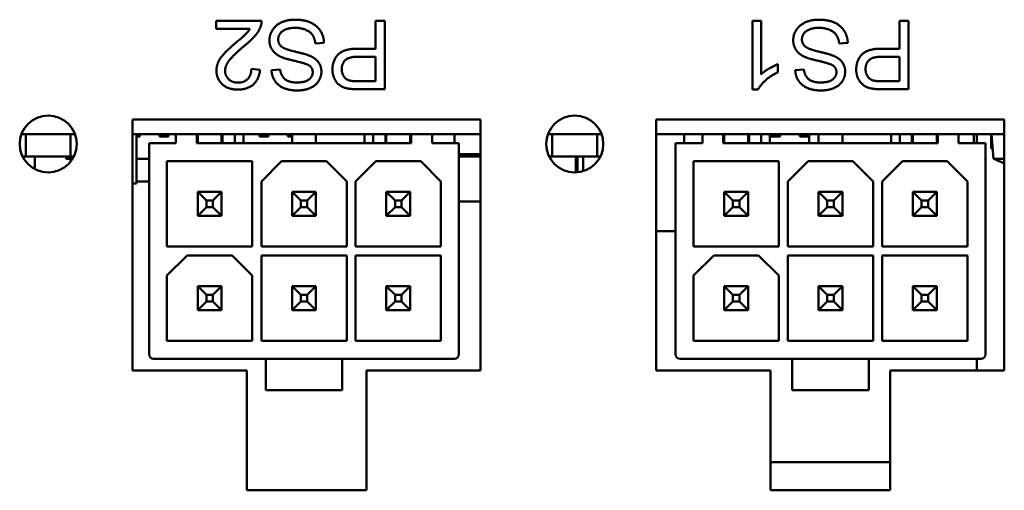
# Model space of a CAD drawing. Header units: inches. Extents: x 2.9 to 75, y -2.3 to 43.7.
# Tile 139 of 155: x 58.7 to 60.5, y 37.8 to 38.6. Entities that reach past the tile are written whole.
import ezdxf

# ---------------------------------------------------------------- set-up
doc = ezdxf.new("R2010")
doc.units = ezdxf.units.IN
doc.header["$MEASUREMENT"] = 0
doc.layers.add('Visible Edges(ROSSANSI)', color=7, linetype='Continuous', lineweight=50)

msp = doc.modelspace()

# ---------------------------------------------------------------- linework, layer by layer
at = {"layer": 'Visible Edges(ROSSANSI)'}
for p, q in [((59.1677, 38.5948), (59.0884, 38.5948)), ((59.0884, 38.5948), (59.0884, 38.5806)), ((59.3677, 38.5948), (59.3677, 38.546)), ((59.3836, 38.5948), (59.3677, 38.5948)), ((59.3836, 38.4748), (59.3836, 38.5948)), ((60.0285, 38.5948), (60.0285, 38.4743)), ((60.0433, 38.5948), (60.0285, 38.5948)), ((60.0433, 38.5009), (60.0433, 38.5948)), ((60.2858, 38.5948), (60.2858, 38.546)), ((60.3017, 38.5948), (60.2858, 38.5948)), ((60.3017, 38.4748), (60.3017, 38.5948)), ((59.0884, 38.5806), (59.1473, 38.5806)), ((59.2621, 38.5549), (59.2771, 38.5562)), ((59.3677, 38.546), (59.3369, 38.546)), ((60.1803, 38.5549), (60.1953, 38.5562)), ((60.2858, 38.546), (60.255, 38.546)), ((59.3367, 38.5319), (59.3677, 38.5319)), ((59.3677, 38.5319), (59.3677, 38.489)), ((60.2548, 38.5319), (60.2858, 38.5319)), ((60.2858, 38.5319), (60.2858, 38.489)), ((59.165, 38.509), (59.1498, 38.5105)), ((59.2003, 38.5097), (59.1851, 38.5085)), ((60.0727, 38.5044), (60.0727, 38.5187)), ((60.1185, 38.5097), (60.1033, 38.5085)), ((59.3677, 38.489), (59.3369, 38.489)), ((59.3383, 38.4748), (59.3836, 38.4748)), ((60.0285, 38.4743), (60.0381, 38.4743)), ((60.2858, 38.489), (60.2551, 38.489)), ((60.2565, 38.4748), (60.3017, 38.4748)), ((58.9416, 38.4218), (59.5516, 38.4218)), ((58.9416, 37.9818), (58.9416, 38.4218)), ((59.5516, 38.4218), (59.5516, 37.9818)), ((59.8597, 38.4218), (60.4697, 38.4218)), ((59.8597, 37.9818), (59.8597, 38.4218)), ((60.4697, 38.4218), (60.4697, 37.9818)), ((58.8407, 38.3961), (58.7467, 38.3961)), ((58.7543, 38.3567), (58.7543, 38.3961)), ((58.833, 38.3961), (58.833, 38.3567)), ((59.0177, 38.3961), (58.9416, 38.3961)), ((58.9483, 38.3095), (58.9483, 38.3961)), ((58.9546, 38.3922), (58.9483, 38.3922)), ((58.9546, 38.3961), (58.9546, 38.3922)), ((58.9888, 38.3922), (58.9888, 38.3961)), ((59.0046, 38.3922), (58.9888, 38.3922)), ((59.0046, 38.3961), (59.0046, 38.3922)), ((59.0177, 38.3961), (59.0541, 38.3961)), ((59.0177, 38.3803), (59.0177, 38.3961)), ((59.4301, 38.3961), (59.0541, 38.3961)), ((59.0541, 38.3803), (59.0541, 38.3961)), ((59.0557, 38.3803), (59.0557, 38.3961)), ((59.0977, 38.3803), (59.0977, 38.3961)), ((59.0994, 38.3803), (59.0994, 38.3961)), ((59.1207, 38.3961), (59.1207, 38.3803)), ((59.1358, 38.3803), (59.1358, 38.3961)), ((59.1638, 38.3922), (59.1638, 38.3961)), ((59.1796, 38.3922), (59.1638, 38.3922)), ((59.1796, 38.3961), (59.1796, 38.3922)), ((59.2138, 38.3922), (59.2138, 38.3961)), ((59.2211, 38.3922), (59.2138, 38.3922)), ((59.2211, 38.3803), (59.2211, 38.3961)), ((59.2631, 38.3803), (59.2631, 38.3961)), ((59.3484, 38.3803), (59.3484, 38.3961)), ((59.3634, 38.3961), (59.3634, 38.3803)), ((59.3848, 38.3803), (59.3848, 38.3961)), ((59.3864, 38.3961), (59.3864, 38.3803)), ((59.4284, 38.3803), (59.4284, 38.3961)), ((59.4301, 38.3961), (59.4301, 38.3803)), ((59.4301, 38.3961), (59.4665, 38.3961)), ((59.5516, 38.3961), (59.4665, 38.3961)), ((59.4665, 38.3961), (59.4665, 38.3803)), ((59.5057, 38.3803), (59.5057, 38.3961)), ((59.7637, 38.3961), (59.6697, 38.3961)), ((59.6773, 38.3567), (59.6773, 38.3961)), ((59.756, 38.3961), (59.756, 38.3567)), ((59.9407, 38.3961), (59.8597, 38.3961)), ((59.9087, 38.3961), (59.9087, 38.3803)), ((59.9407, 38.3961), (59.9771, 38.3961)), ((59.9407, 38.3803), (59.9407, 38.3961)), ((60.3531, 38.3961), (59.9771, 38.3961)), ((59.9771, 38.3803), (59.9771, 38.3961)), ((59.9787, 38.3803), (59.9787, 38.3961)), ((60.0207, 38.3803), (60.0207, 38.3961)), ((60.0224, 38.3803), (60.0224, 38.3961)), ((60.0437, 38.3961), (60.0437, 38.3803)), ((60.0588, 38.3803), (60.0588, 38.3961)), ((60.0613, 38.3922), (60.0613, 38.3961)), ((60.0771, 38.3922), (60.0613, 38.3922)), ((60.0771, 38.3961), (60.0771, 38.3922)), ((60.1113, 38.3922), (60.1113, 38.3961)), ((60.1271, 38.3922), (60.1113, 38.3922)), ((60.1271, 38.3961), (60.1271, 38.3922)), ((60.1277, 38.3961), (60.1277, 38.3803)), ((60.1441, 38.3803), (60.1441, 38.3961)), ((60.1861, 38.3803), (60.1861, 38.3961)), ((60.2714, 38.3803), (60.2714, 38.3961)), ((60.2864, 38.3961), (60.2864, 38.3803)), ((60.3078, 38.3803), (60.3078, 38.3961)), ((60.3094, 38.3961), (60.3094, 38.3803)), ((60.3514, 38.3803), (60.3514, 38.3961)), ((60.3531, 38.3961), (60.3531, 38.3803)), ((60.3531, 38.3961), (60.3895, 38.3961)), ((60.4697, 38.3961), (60.3895, 38.3961)), ((60.3895, 38.3961), (60.3895, 38.3803)), ((60.4166, 38.3961), (60.4166, 38.3803)), ((60.4217, 38.3961), (60.4217, 38.3803)), ((60.4467, 38.3961), (60.4467, 38.3711)), ((60.4509, 38.3531), (60.4472, 38.3961)), ((59.0177, 38.3803), (58.9704, 38.3803)), ((58.9704, 38.3803), (58.9704, 38.0103)), ((59.0541, 38.3803), (59.4301, 38.3803)), ((59.5137, 38.3803), (59.4665, 38.3803)), ((59.5137, 38.0103), (59.5137, 38.3803)), ((59.9407, 38.3803), (59.8934, 38.3803)), ((59.8934, 38.3803), (59.8934, 38.0103)), ((59.9771, 38.3803), (60.3531, 38.3803)), ((60.4367, 38.3803), (60.3895, 38.3803)), ((60.4367, 38.0103), (60.4367, 38.3803)), ((60.4467, 38.3711), (60.4494, 38.3711)), ((58.7543, 38.3567), (58.7489, 38.3567)), ((58.833, 38.3567), (58.7543, 38.3567)), ((58.7704, 38.3567), (58.7704, 38.3347)), ((58.8252, 38.3567), (58.8252, 38.3528)), ((58.8252, 38.3528), (58.8363, 38.3528)), ((58.8329, 38.3528), (58.8329, 38.3479)), ((58.8385, 38.3567), (58.833, 38.3567)), ((58.9483, 38.3528), (58.9704, 38.3528)), ((59.5137, 38.3611), (59.5516, 38.3611)), ((59.5137, 38.3567), (59.5516, 38.3567)), ((59.6773, 38.3567), (59.6719, 38.3567)), ((59.756, 38.3567), (59.6773, 38.3567)), ((59.7187, 38.3567), (59.7187, 38.329)), ((59.7214, 38.3567), (59.7214, 38.3291)), ((59.7317, 38.3567), (59.7317, 38.3312)), ((59.7615, 38.3567), (59.756, 38.3567)), ((60.4697, 38.3531), (60.4509, 38.3531)), ((59.0019, 38.1992), (59.0019, 38.3489)), ((59.0019, 38.3489), (59.1515, 38.3489)), ((59.1515, 38.3489), (59.1515, 38.1992)), ((59.1673, 38.3134), (59.2027, 38.3489)), ((59.2027, 38.3489), (59.2814, 38.3489)), ((59.2814, 38.3489), (59.3169, 38.3134)), ((59.3326, 38.3134), (59.3681, 38.3489)), ((59.3681, 38.3489), (59.4468, 38.3489)), ((59.4468, 38.3489), (59.4822, 38.3134)), ((59.9249, 38.1992), (59.9249, 38.3489)), ((59.9249, 38.3489), (60.0745, 38.3489)), ((60.0745, 38.3489), (60.0745, 38.1992)), ((60.0903, 38.3134), (60.1257, 38.3489)), ((60.1257, 38.3489), (60.2044, 38.3489)), ((60.2044, 38.3489), (60.2399, 38.3134)), ((60.2556, 38.3134), (60.2911, 38.3489)), ((60.2911, 38.3489), (60.3698, 38.3489)), ((60.3698, 38.3489), (60.4052, 38.3134)), ((58.9483, 38.3095), (58.9416, 38.3095)), ((58.9483, 38.3131), (58.9704, 38.3131)), ((59.1673, 38.1992), (59.1673, 38.3134)), ((59.3169, 38.3134), (59.3169, 38.1992)), ((59.3326, 38.1992), (59.3326, 38.3134)), ((59.4822, 38.3134), (59.4822, 38.1992)), ((60.0903, 38.1992), (60.0903, 38.3134)), ((60.2399, 38.3134), (60.2399, 38.1992)), ((60.2556, 38.1992), (60.2556, 38.3134)), ((60.4052, 38.3134), (60.4052, 38.1992)), ((59.0557, 38.253), (59.0557, 38.2951)), ((59.071, 38.2798), (59.0557, 38.2951)), ((59.0977, 38.2951), (59.0557, 38.2951)), ((59.0824, 38.2798), (59.0977, 38.2951)), ((59.0977, 38.253), (59.0977, 38.2951)), ((59.2211, 38.253), (59.2211, 38.2951)), ((59.2363, 38.2798), (59.2211, 38.2951)), ((59.2631, 38.2951), (59.2211, 38.2951)), ((59.2631, 38.2951), (59.2478, 38.2798)), ((59.2631, 38.253), (59.2631, 38.2951)), ((59.3864, 38.253), (59.3864, 38.2951)), ((59.4017, 38.2798), (59.3864, 38.2951)), ((59.4284, 38.2951), (59.3864, 38.2951)), ((59.4284, 38.2951), (59.4132, 38.2798)), ((59.4284, 38.253), (59.4284, 38.2951)), ((59.9787, 38.253), (59.9787, 38.2951)), ((59.994, 38.2798), (59.9787, 38.2951)), ((60.0207, 38.2951), (59.9787, 38.2951)), ((60.0054, 38.2798), (60.0207, 38.2951)), ((60.0207, 38.253), (60.0207, 38.2951)), ((60.1441, 38.253), (60.1441, 38.2951)), ((60.1593, 38.2798), (60.1441, 38.2951)), ((60.1861, 38.2951), (60.1441, 38.2951)), ((60.1861, 38.2951), (60.1708, 38.2798)), ((60.1861, 38.253), (60.1861, 38.2951)), ((60.3094, 38.253), (60.3094, 38.2951)), ((60.3247, 38.2798), (60.3094, 38.2951)), ((60.3514, 38.2951), (60.3094, 38.2951)), ((60.3514, 38.2951), (60.3362, 38.2798)), ((60.3514, 38.253), (60.3514, 38.2951)), ((59.0557, 38.253), (59.071, 38.2683)), ((59.071, 38.2683), (59.071, 38.2798)), ((59.0824, 38.2798), (59.071, 38.2798)), ((59.071, 38.2683), (59.0824, 38.2683)), ((59.0824, 38.2683), (59.0824, 38.2798)), ((59.0824, 38.2683), (59.0977, 38.253)), ((59.2363, 38.2683), (59.2211, 38.253)), ((59.2478, 38.2798), (59.2363, 38.2798)), ((59.2363, 38.2798), (59.2363, 38.2683)), ((59.2363, 38.2683), (59.2478, 38.2683)), ((59.2478, 38.2683), (59.2478, 38.2798)), ((59.2478, 38.2683), (59.2631, 38.253)), ((59.3864, 38.253), (59.4017, 38.2683)), ((59.4017, 38.2683), (59.4017, 38.2798)), ((59.4132, 38.2798), (59.4017, 38.2798)), ((59.4017, 38.2683), (59.4132, 38.2683)), ((59.4132, 38.2683), (59.4132, 38.2798)), ((59.4132, 38.2683), (59.4284, 38.253)), ((59.5137, 38.278), (59.5516, 38.278)), ((59.9787, 38.253), (59.994, 38.2683)), ((59.994, 38.2683), (59.994, 38.2798)), ((60.0054, 38.2798), (59.994, 38.2798)), ((59.994, 38.2683), (60.0054, 38.2683)), ((60.0054, 38.2683), (60.0054, 38.2798)), ((60.0054, 38.2683), (60.0207, 38.253)), ((60.1593, 38.2683), (60.1441, 38.253)), ((60.1708, 38.2798), (60.1593, 38.2798)), ((60.1593, 38.2798), (60.1593, 38.2683)), ((60.1593, 38.2683), (60.1708, 38.2683)), ((60.1708, 38.2683), (60.1708, 38.2798)), ((60.1708, 38.2683), (60.1861, 38.253)), ((60.3094, 38.253), (60.3247, 38.2683)), ((60.3247, 38.2683), (60.3247, 38.2798)), ((60.3362, 38.2798), (60.3247, 38.2798)), ((60.3247, 38.2683), (60.3362, 38.2683)), ((60.3362, 38.2683), (60.3362, 38.2798)), ((60.3362, 38.2683), (60.3514, 38.253)), ((59.0557, 38.253), (59.0977, 38.253)), ((59.2211, 38.253), (59.2631, 38.253)), ((59.3864, 38.253), (59.4284, 38.253)), ((59.9787, 38.253), (60.0207, 38.253)), ((60.1441, 38.253), (60.1861, 38.253)), ((60.3094, 38.253), (60.3514, 38.253)), ((59.8597, 38.2261), (59.8934, 38.2261)), ((59.1515, 38.1992), (59.0019, 38.1992)), ((59.3169, 38.1992), (59.1673, 38.1992)), ((59.4822, 38.1992), (59.3326, 38.1992)), ((60.0745, 38.1992), (59.9249, 38.1992)), ((60.2399, 38.1992), (60.0903, 38.1992)), ((60.4052, 38.1992), (60.2556, 38.1992)), ((59.0019, 38.1481), (59.0373, 38.1835)), ((59.0373, 38.1835), (59.1161, 38.1835)), ((59.1161, 38.1835), (59.1515, 38.1481)), ((59.1673, 38.0339), (59.1673, 38.1835)), ((59.1673, 38.1835), (59.3169, 38.1835)), ((59.3169, 38.1835), (59.3169, 38.0339)), ((59.3326, 38.0339), (59.3326, 38.1835)), ((59.3326, 38.1835), (59.4822, 38.1835)), ((59.4822, 38.1835), (59.4822, 38.0339)), ((59.9249, 38.1481), (59.9603, 38.1835)), ((59.9603, 38.1835), (60.0391, 38.1835)), ((60.0391, 38.1835), (60.0745, 38.1481)), ((60.0903, 38.0339), (60.0903, 38.1835)), ((60.0903, 38.1835), (60.2399, 38.1835)), ((60.2399, 38.1835), (60.2399, 38.0339)), ((60.2556, 38.0339), (60.2556, 38.1835)), ((60.2556, 38.1835), (60.4052, 38.1835)), ((60.4052, 38.1835), (60.4052, 38.0339)), ((59.0019, 38.0339), (59.0019, 38.1481)), ((59.1515, 38.1481), (59.1515, 38.0339)), ((59.9249, 38.0339), (59.9249, 38.1481)), ((60.0745, 38.1481), (60.0745, 38.0339)), ((59.0557, 38.0877), (59.0557, 38.1297)), ((59.0557, 38.1297), (59.0977, 38.1297)), ((59.0557, 38.1297), (59.071, 38.1144)), ((59.0824, 38.1144), (59.0977, 38.1297)), ((59.0977, 38.0877), (59.0977, 38.1297)), ((59.2363, 38.1144), (59.2211, 38.1297)), ((59.2211, 38.1297), (59.2211, 38.0877)), ((59.2211, 38.1297), (59.2631, 38.1297)), ((59.2478, 38.1144), (59.2631, 38.1297)), ((59.2631, 38.0877), (59.2631, 38.1297)), ((59.4284, 38.1297), (59.3864, 38.1297)), ((59.3864, 38.1297), (59.4017, 38.1144)), ((59.3864, 38.1297), (59.3864, 38.0877)), ((59.4132, 38.1144), (59.4284, 38.1297)), ((59.4284, 38.0877), (59.4284, 38.1297)), ((59.9787, 38.0877), (59.9787, 38.1297)), ((59.9787, 38.1297), (60.0207, 38.1297)), ((59.9787, 38.1297), (59.994, 38.1144)), ((60.0054, 38.1144), (60.0207, 38.1297)), ((60.0207, 38.0877), (60.0207, 38.1297)), ((60.1593, 38.1144), (60.1441, 38.1297)), ((60.1441, 38.1297), (60.1441, 38.0877)), ((60.1441, 38.1297), (60.1861, 38.1297)), ((60.1708, 38.1144), (60.1861, 38.1297)), ((60.1861, 38.0877), (60.1861, 38.1297)), ((60.3514, 38.1297), (60.3094, 38.1297)), ((60.3094, 38.1297), (60.3247, 38.1144)), ((60.3094, 38.1297), (60.3094, 38.0877)), ((60.3362, 38.1144), (60.3514, 38.1297)), ((60.3514, 38.0877), (60.3514, 38.1297)), ((59.071, 38.1144), (59.0824, 38.1144)), ((59.071, 38.1144), (59.071, 38.103)), ((59.0824, 38.1144), (59.0824, 38.103)), ((59.2363, 38.103), (59.2363, 38.1144)), ((59.2363, 38.1144), (59.2478, 38.1144)), ((59.2478, 38.1144), (59.2478, 38.103)), ((59.4017, 38.1144), (59.4132, 38.1144)), ((59.4017, 38.1144), (59.4017, 38.103)), ((59.4132, 38.1144), (59.4132, 38.103)), ((59.994, 38.1144), (60.0054, 38.1144)), ((59.994, 38.1144), (59.994, 38.103)), ((60.0054, 38.1144), (60.0054, 38.103)), ((60.1593, 38.103), (60.1593, 38.1144)), ((60.1593, 38.1144), (60.1708, 38.1144)), ((60.1708, 38.1144), (60.1708, 38.103)), ((60.3247, 38.1144), (60.3362, 38.1144)), ((60.3247, 38.1144), (60.3247, 38.103)), ((60.3362, 38.1144), (60.3362, 38.103)), ((59.0557, 38.0877), (59.071, 38.103)), ((59.071, 38.103), (59.0824, 38.103)), ((59.0824, 38.103), (59.0977, 38.0877)), ((59.2211, 38.0877), (59.2363, 38.103)), ((59.2363, 38.103), (59.2478, 38.103)), ((59.2478, 38.103), (59.2631, 38.0877)), ((59.3864, 38.0877), (59.4017, 38.103)), ((59.4017, 38.103), (59.4132, 38.103)), ((59.4132, 38.103), (59.4284, 38.0877)), ((59.9787, 38.0877), (59.994, 38.103)), ((59.994, 38.103), (60.0054, 38.103)), ((60.0054, 38.103), (60.0207, 38.0877)), ((60.1441, 38.0877), (60.1593, 38.103)), ((60.1593, 38.103), (60.1708, 38.103)), ((60.1708, 38.103), (60.1861, 38.0877)), ((60.3094, 38.0877), (60.3247, 38.103)), ((60.3247, 38.103), (60.3362, 38.103)), ((60.3362, 38.103), (60.3514, 38.0877)), ((59.0557, 38.0877), (59.0977, 38.0877)), ((59.2211, 38.0877), (59.2631, 38.0877)), ((59.3864, 38.0877), (59.4284, 38.0877)), ((59.9787, 38.0877), (60.0207, 38.0877)), ((60.1441, 38.0877), (60.1861, 38.0877)), ((60.3094, 38.0877), (60.3514, 38.0877)), ((59.1515, 38.0339), (59.0019, 38.0339)), ((59.3169, 38.0339), (59.1673, 38.0339)), ((59.4822, 38.0339), (59.3326, 38.0339)), ((60.0745, 38.0339), (59.9249, 38.0339)), ((60.2399, 38.0339), (60.0903, 38.0339)), ((60.4052, 38.0339), (60.2556, 38.0339)), ((58.9783, 38.0024), (59.1751, 38.0024)), ((59.309, 38.0024), (59.1751, 38.0024)), ((59.1751, 38.0024), (59.1751, 37.9473)), ((59.309, 37.9473), (59.309, 38.0024)), ((59.309, 38.0024), (59.5059, 38.0024)), ((59.9013, 38.0024), (60.0981, 38.0024)), ((60.232, 38.0024), (60.0981, 38.0024)), ((60.0981, 38.0024), (60.0981, 37.9473)), ((60.232, 37.9473), (60.232, 38.0024)), ((60.232, 38.0024), (60.4289, 38.0024)), ((60.4217, 38.0024), (60.4217, 37.9818)), ((59.1416, 37.9818), (58.9416, 37.9818)), ((59.1416, 37.7718), (59.1416, 37.9818)), ((59.5516, 37.9818), (59.3516, 37.9818)), ((59.3516, 37.9818), (59.3516, 37.7718)), ((60.0597, 37.9818), (59.8597, 37.9818)), ((60.0597, 37.7718), (60.0597, 37.9818)), ((60.4697, 37.9818), (60.2697, 37.9818)), ((60.2697, 37.9818), (60.2697, 37.7718)), ((59.309, 37.9473), (59.1751, 37.9473)), ((60.232, 37.9473), (60.0981, 37.9473)), ((60.2697, 37.8211), (60.0597, 37.8211)), ((59.3516, 37.7718), (59.1416, 37.7718)), ((60.2697, 37.7718), (60.0597, 37.7718))]:
    msp.add_line(p, q, dxfattribs=at)
for centre in [(58.7937, 38.3789), (59.7167, 38.3789)]:
    msp.add_circle(centre, 0.05, dxfattribs=at)
for centre, radius, start, end in [((60.5647, 38.5994), 0.2713, 245.2131, 249.5158), ((58.9783, 38.0103), 0.00787, 180, 270), ((59.5059, 38.0103), 0.00787, 270, 0), ((59.9013, 38.0103), 0.00787, 180, 270), ((60.4289, 38.0103), 0.00787, 270, 0)]:
    msp.add_arc(centre, radius, start, end, dxfattribs=at)
for points in [[(59.166, 38.5845), (59.1679, 38.5895), (59.1677, 38.5948)], [(59.2259, 38.5968), (59.2131, 38.5968), (59.1925, 38.5874), (59.1815, 38.5705), (59.1815, 38.5609)], [(59.2771, 38.5562), (59.2768, 38.5683), (59.2642, 38.5873), (59.2423, 38.5968), (59.2259, 38.5968)], [(60.1441, 38.5968), (60.1313, 38.5968), (60.1107, 38.5874), (60.0997, 38.5705), (60.0997, 38.5609)], [(60.1953, 38.5562), (60.1949, 38.5683), (60.1824, 38.5873), (60.1604, 38.5968), (60.1441, 38.5968)], [(59.1473, 38.5806), (59.1448, 38.5766), (59.1373, 38.5686), (59.124, 38.5576)], [(59.137, 38.5504), (59.1496, 38.5608), (59.163, 38.5764), (59.166, 38.5845)], [(59.1968, 38.5622), (59.1968, 38.5678), (59.2036, 38.5772), (59.2176, 38.5826), (59.2266, 38.5826)], [(59.2266, 38.5826), (59.2369, 38.5826), (59.2533, 38.5755), (59.261, 38.564), (59.2621, 38.5549)], [(60.115, 38.5622), (60.115, 38.5678), (60.1217, 38.5772), (60.1357, 38.5826), (60.1448, 38.5826)], [(60.1448, 38.5826), (60.155, 38.5826), (60.1714, 38.5755), (60.1792, 38.564), (60.1803, 38.5549)], [(59.1815, 38.5609), (59.1815, 38.5512), (59.1915, 38.5364), (59.2019, 38.5316)], [(59.2109, 38.5453), (59.2033, 38.5481), (59.1968, 38.5566), (59.1968, 38.5622)], [(60.0997, 38.5609), (60.0997, 38.5512), (60.1097, 38.5364), (60.1201, 38.5316)], [(60.1291, 38.5453), (60.1215, 38.5481), (60.115, 38.5566), (60.115, 38.5622)], [(59.124, 38.5576), (59.1082, 38.5441), (59.0945, 38.5287), (59.0886, 38.5148), (59.0886, 38.5076)], [(59.1038, 38.5073), (59.1038, 38.5157), (59.1175, 38.5343), (59.137, 38.5504)], [(59.2556, 38.5319), (59.249, 38.5354), (59.2158, 38.5434), (59.2109, 38.5453)], [(59.3369, 38.546), (59.3114, 38.546), (59.2919, 38.5248), (59.2919, 38.5095)], [(60.1738, 38.5319), (60.1671, 38.5354), (60.1339, 38.5434), (60.1291, 38.5453)], [(60.255, 38.546), (60.2296, 38.546), (60.2101, 38.5248), (60.2101, 38.5095)], [(59.2019, 38.5316), (59.2092, 38.5283), (59.248, 38.5195), (59.2527, 38.5154)], [(59.2726, 38.5058), (59.2726, 38.514), (59.2642, 38.5274), (59.2556, 38.5319)], [(59.3083, 38.51), (59.3083, 38.5204), (59.3212, 38.5319), (59.3367, 38.5319)], [(60.1201, 38.5316), (60.1273, 38.5283), (60.1662, 38.5195), (60.1709, 38.5154)], [(60.1908, 38.5058), (60.1908, 38.514), (60.1824, 38.5274), (60.1738, 38.5319)], [(60.2265, 38.51), (60.2265, 38.5204), (60.2394, 38.5319), (60.2548, 38.5319)], [(59.126, 38.4743), (59.1431, 38.4743), (59.1634, 38.4921), (59.165, 38.509)], [(59.1498, 38.5105), (59.1497, 38.4993), (59.137, 38.4865), (59.1264, 38.4865)], [(59.1851, 38.5085), (59.1855, 38.498), (59.1965, 38.4813), (59.2169, 38.4727), (59.2303, 38.4727)], [(59.2297, 38.4867), (59.2158, 38.4867), (59.2015, 38.4983), (59.2003, 38.5097)], [(59.2527, 38.5154), (59.2574, 38.5112), (59.2574, 38.5047)], [(59.2919, 38.5095), (59.2919, 38.5006), (59.2993, 38.4857), (59.3112, 38.4774), (59.32, 38.476)], [(59.3221, 38.4901), (59.3159, 38.4917), (59.3083, 38.5025), (59.3083, 38.51)], [(60.0727, 38.5187), (60.0659, 38.5161), (60.0486, 38.506), (60.0433, 38.5009)], [(60.1033, 38.5085), (60.1036, 38.498), (60.1147, 38.4813), (60.1351, 38.4727), (60.1485, 38.4727)], [(60.1478, 38.4867), (60.1339, 38.4867), (60.1196, 38.4983), (60.1185, 38.5097)], [(60.1709, 38.5154), (60.1755, 38.5112), (60.1755, 38.5047)], [(60.2101, 38.5095), (60.2101, 38.5006), (60.2174, 38.4857), (60.2293, 38.4774), (60.2382, 38.476)], [(60.2403, 38.4901), (60.2341, 38.4917), (60.2265, 38.5025), (60.2265, 38.51)], [(59.0886, 38.5076), (59.0886, 38.4934), (59.1087, 38.4743), (59.126, 38.4743)], [(59.1264, 38.4865), (59.1163, 38.4865), (59.1038, 38.4985), (59.1038, 38.5073)], [(59.2574, 38.5047), (59.2574, 38.4973), (59.2441, 38.4867), (59.2297, 38.4867)], [(59.2303, 38.4727), (59.2425, 38.4727), (59.2623, 38.4809), (59.2726, 38.4966), (59.2726, 38.5058)], [(60.0381, 38.4743), (60.0419, 38.4821), (60.0604, 38.4987), (60.0727, 38.5044)], [(60.1755, 38.5047), (60.1755, 38.4973), (60.1623, 38.4867), (60.1478, 38.4867)], [(60.1485, 38.4727), (60.1606, 38.4727), (60.1805, 38.4809), (60.1908, 38.4966), (60.1908, 38.5058)], [(59.32, 38.476), (59.3263, 38.4748), (59.3383, 38.4748)], [(59.3369, 38.489), (59.3262, 38.489), (59.3221, 38.4901)], [(60.2382, 38.476), (60.2445, 38.4748), (60.2565, 38.4748)], [(60.2551, 38.489), (60.2443, 38.489), (60.2403, 38.4901)]]:
    msp.add_open_spline(points, degree=2, dxfattribs=at)

doc.saveas('drawing.dxf')
